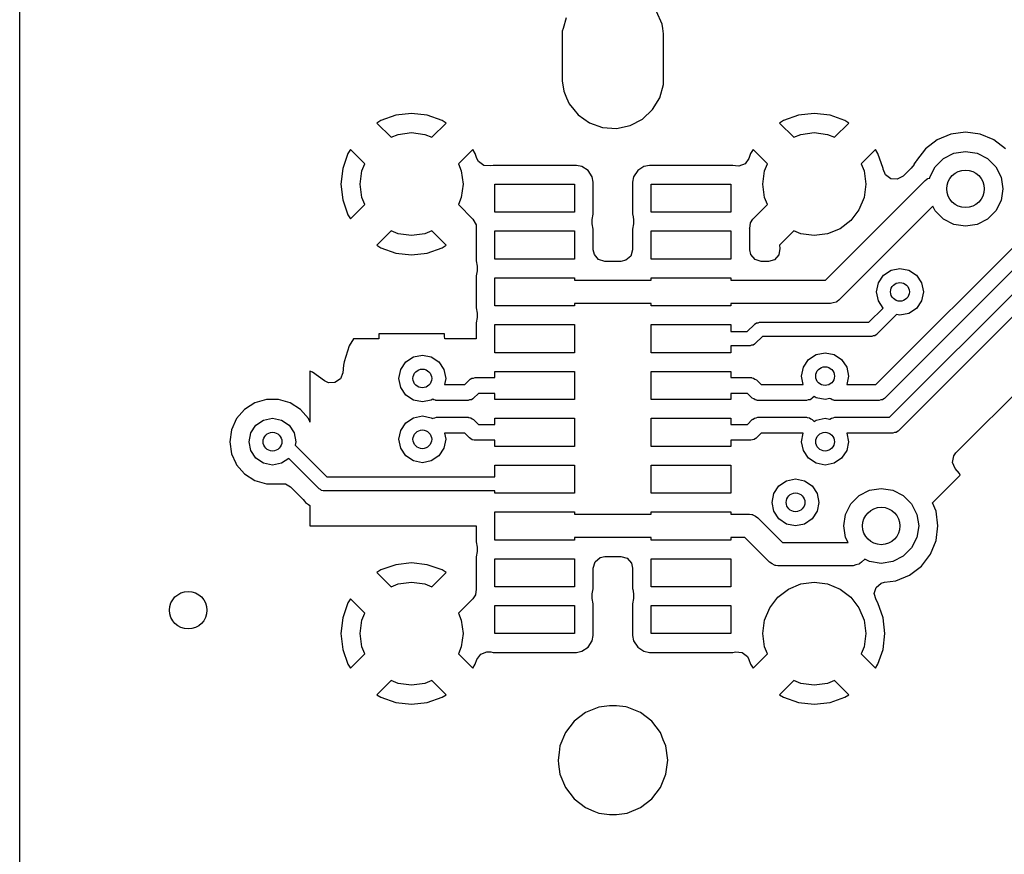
# Model space of a CAD drawing. Extents: x 0.4 to 10.6, y -8.1 to -0.4.
# Tile 5 of 25: x 4.35 to 4.764, y -2.914 to -2.563. Entities that reach past the tile are written whole.
import ezdxf

# ---------------------------------------------------------------- set-up
doc = ezdxf.new("R2010")
doc.units = 0
doc.header["$MEASUREMENT"] = 0
doc.layers.add('BLACK', color=7, linetype='CONTINUOUS')

msp = doc.modelspace()

# ---------------------------------------------------------------- linework, layer by layer
at = {"layer": 'BLACK', "linetype": 'CONTINUOUS'}
for p, q in [((4.35041, -2.58846), (4.35041, -2.50155)), ((4.71033, -2.71614), (4.87667, -2.5498)), ((4.88042, -2.55551), (4.71408, -2.72185)), ((4.5801, -2.56191), (4.57885, -2.56638)), ((4.62049, -2.56468), (4.61816, -2.55931)), ((4.62072, -2.56638), (4.62049, -2.56468)), ((4.71603, -2.72992), (4.88238, -2.56358)), ((4.57885, -2.56638), (4.57852, -2.56755)), ((4.57852, -2.56755), (4.57852, -2.58846)), ((4.62103, -2.56866), (4.62072, -2.56638)), ((4.62108, -2.56902), (4.62103, -2.56866)), ((4.62108, -2.58993), (4.62108, -2.56902)), ((4.88613, -2.56929), (4.71979, -2.73563)), ((4.35041, -2.74016), (4.35041, -2.58846)), ((4.57852, -2.58846), (4.57912, -2.5928)), ((4.6195, -2.59557), (4.62108, -2.58993)), ((4.57912, -2.5928), (4.57912, -2.5928)), ((4.57912, -2.5928), (4.58032, -2.59557)), ((4.58032, -2.59557), (4.58145, -2.59817)), ((4.58145, -2.59817), (4.5834, -2.60056)), ((4.61647, -2.60056), (4.6195, -2.59557)), ((4.50855, -2.60292), (4.50226, -2.60512)), ((4.51516, -2.60218), (4.50855, -2.60292)), ((4.50855, -2.60292), (4.50855, -2.60292)), ((4.52177, -2.60292), (4.51516, -2.60218)), ((4.51516, -2.60218), (4.51516, -2.60218)), ((4.52805, -2.60512), (4.52177, -2.60292)), ((4.52177, -2.60292), (4.52177, -2.60292)), ((4.5834, -2.60056), (4.58514, -2.60271)), ((4.58514, -2.60271), (4.58514, -2.60271)), ((4.58514, -2.60271), (4.58992, -2.60608)), ((4.61219, -2.60456), (4.61647, -2.60056)), ((4.67784, -2.60292), (4.67156, -2.60512)), ((4.68445, -2.60218), (4.67784, -2.60292)), ((4.67784, -2.60292), (4.67784, -2.60292)), ((4.69106, -2.60292), (4.68445, -2.60218)), ((4.68445, -2.60218), (4.68445, -2.60218)), ((4.69734, -2.60512), (4.69106, -2.60292)), ((4.69106, -2.60292), (4.69106, -2.60292)), ((4.50226, -2.60512), (4.50058, -2.60618)), ((4.50058, -2.60618), (4.50058, -2.60618)), ((4.50058, -2.60618), (4.5066, -2.6122)), ((4.52371, -2.6122), (4.52973, -2.60618)), ((4.52973, -2.60618), (4.52805, -2.60512)), ((4.58992, -2.60608), (4.58992, -2.60608)), ((4.58992, -2.60608), (4.59543, -2.60804)), ((4.60127, -2.60844), (4.607, -2.60725)), ((4.607, -2.60725), (4.61219, -2.60456)), ((4.67156, -2.60512), (4.66987, -2.60618)), ((4.66987, -2.60618), (4.66987, -2.60618)), ((4.66987, -2.60618), (4.67589, -2.6122)), ((4.69301, -2.6122), (4.69903, -2.60618)), ((4.69903, -2.60618), (4.69734, -2.60512)), ((4.5066, -2.6122), (4.50955, -2.61097)), ((4.50955, -2.61097), (4.51516, -2.61024)), ((4.51516, -2.61024), (4.52076, -2.61097)), ((4.52076, -2.61097), (4.52371, -2.6122)), ((4.59543, -2.60804), (4.60127, -2.60844)), ((4.67589, -2.6122), (4.67884, -2.61097)), ((4.67884, -2.61097), (4.68445, -2.61024)), ((4.68445, -2.61024), (4.69005, -2.61097)), ((4.69005, -2.61097), (4.69301, -2.6122)), ((4.74186, -2.61083), (4.73611, -2.61321)), ((4.74803, -2.61001), (4.74186, -2.61082)), ((4.74186, -2.61082), (4.74186, -2.61083)), ((4.7542, -2.61082), (4.74803, -2.61001)), ((4.74803, -2.61001), (4.74803, -2.61001)), ((4.7542, -2.61083), (4.7542, -2.61082)), ((4.7596, -2.61306), (4.7542, -2.61083)), ((4.73611, -2.61321), (4.73117, -2.617)), ((4.75995, -2.61321), (4.7596, -2.61306)), ((4.76489, -2.617), (4.75995, -2.61321)), ((4.48839, -2.619), (4.48619, -2.62528)), ((4.48944, -2.61731), (4.48839, -2.619)), ((4.49546, -2.62333), (4.48944, -2.61731)), ((4.48944, -2.61731), (4.48944, -2.61731)), ((4.54087, -2.61731), (4.53485, -2.62333)), ((4.54193, -2.619), (4.54087, -2.61731)), ((4.54265, -2.62106), (4.54193, -2.619)), ((4.65768, -2.619), (4.65696, -2.62106)), ((4.65874, -2.61731), (4.65768, -2.619)), ((4.66476, -2.62333), (4.65874, -2.61731)), ((4.65874, -2.61731), (4.65874, -2.61731)), ((4.71016, -2.61731), (4.70414, -2.62333)), ((4.71122, -2.619), (4.71016, -2.61731)), ((4.71342, -2.62528), (4.71122, -2.619)), ((4.71122, -2.619), (4.71122, -2.619)), ((4.73117, -2.617), (4.72738, -2.62194)), ((4.73878, -2.62112), (4.74317, -2.61888)), ((4.74317, -2.61888), (4.74803, -2.61811)), ((4.74803, -2.61811), (4.7529, -2.61888)), ((4.7529, -2.61888), (4.75729, -2.62112)), ((4.49424, -2.62629), (4.49546, -2.62333)), ((4.53485, -2.62333), (4.53607, -2.62629)), ((4.5433, -2.6223), (4.54265, -2.62106)), ((4.54547, -2.62399), (4.5433, -2.6223)), ((4.54821, -2.62424), (4.54547, -2.62399)), ((4.54942, -2.624), (4.54821, -2.62424)), ((4.5502, -2.624), (4.54942, -2.624)), ((4.54942, -2.624), (4.54942, -2.624)), ((4.5502, -2.62402), (4.5502, -2.624)), ((4.58366, -2.62402), (4.5502, -2.62402)), ((4.58444, -2.624), (4.58366, -2.624)), ((4.58366, -2.624), (4.58366, -2.62402)), ((4.58674, -2.62445), (4.58444, -2.624)), ((4.58444, -2.624), (4.58444, -2.624)), ((4.61517, -2.624), (4.61286, -2.62445)), ((4.61594, -2.624), (4.61517, -2.624)), ((4.61517, -2.624), (4.61517, -2.624)), ((4.61594, -2.62402), (4.61594, -2.624)), ((4.64941, -2.62402), (4.61594, -2.62402)), ((4.65019, -2.624), (4.64941, -2.624)), ((4.64941, -2.624), (4.64941, -2.62402)), ((4.65139, -2.62424), (4.65019, -2.624)), ((4.65279, -2.62431), (4.65139, -2.62424)), ((4.65535, -2.6233), (4.65279, -2.62431)), ((4.65696, -2.62106), (4.65535, -2.6233)), ((4.66353, -2.62629), (4.66476, -2.62333)), ((4.70414, -2.62333), (4.70536, -2.62629)), ((4.72646, -2.62356), (4.72516, -2.62511)), ((4.72723, -2.62229), (4.72636, -2.62348)), ((4.72636, -2.62348), (4.72646, -2.62356)), ((4.72738, -2.62194), (4.72723, -2.62229)), ((4.72738, -2.62194), (4.72738, -2.62194)), ((4.73529, -2.6246), (4.73878, -2.62112)), ((4.75729, -2.62112), (4.76077, -2.6246)), ((4.48619, -2.62528), (4.48544, -2.63189)), ((4.48619, -2.62528), (4.48619, -2.62528)), ((4.4935, -2.63189), (4.49424, -2.62629)), ((4.53607, -2.62629), (4.53681, -2.63189)), ((4.58935, -2.6262), (4.58674, -2.62445)), ((4.58674, -2.62445), (4.58674, -2.62445)), ((4.5911, -2.62881), (4.58935, -2.6262)), ((4.61025, -2.6262), (4.60851, -2.62881)), ((4.61286, -2.62445), (4.61025, -2.6262)), ((4.61286, -2.62445), (4.61286, -2.62445)), ((4.6628, -2.63189), (4.66353, -2.62629)), ((4.70536, -2.62629), (4.7061, -2.63189)), ((4.71346, -2.62562), (4.71342, -2.62528)), ((4.71342, -2.62528), (4.71342, -2.62528)), ((4.7144, -2.628), (4.71346, -2.62562)), ((4.7166, -2.62965), (4.7144, -2.628)), ((4.72502, -2.62527), (4.72176, -2.62852)), ((4.72516, -2.62511), (4.72502, -2.62527)), ((4.73305, -2.62899), (4.73529, -2.6246)), ((4.74402, -2.74484), (4.86327, -2.62558)), ((4.76077, -2.6246), (4.76301, -2.62899)), ((4.48544, -2.63189), (4.48544, -2.63189)), ((4.48544, -2.63189), (4.48619, -2.6385)), ((4.49424, -2.63749), (4.4935, -2.63189)), ((4.53681, -2.63189), (4.53607, -2.63749)), ((4.5502, -2.6437), (4.5502, -2.63189)), ((4.5502, -2.63189), (4.58366, -2.63189)), ((4.58366, -2.63189), (4.58366, -2.6437)), ((4.59156, -2.63111), (4.5911, -2.62881)), ((4.5911, -2.62881), (4.5911, -2.62881)), ((4.59156, -2.64448), (4.59156, -2.63111)), ((4.59156, -2.63111), (4.59156, -2.63111)), ((4.60851, -2.62881), (4.60805, -2.63111)), ((4.60805, -2.63111), (4.60805, -2.63111)), ((4.60805, -2.63111), (4.60805, -2.63111)), ((4.60805, -2.63111), (4.60805, -2.64448)), ((4.60851, -2.62881), (4.60851, -2.62881)), ((4.61594, -2.6437), (4.61594, -2.63189)), ((4.61594, -2.63189), (4.64941, -2.63189)), ((4.64941, -2.63189), (4.64941, -2.6437)), ((4.66353, -2.63749), (4.6628, -2.63189)), ((4.6892, -2.67224), (4.73107, -2.63038)), ((4.7061, -2.63189), (4.70536, -2.63749)), ((4.71935, -2.62984), (4.7166, -2.62965)), ((4.72176, -2.62852), (4.71935, -2.62984)), ((4.73107, -2.63038), (4.73177, -2.62985)), ((4.73177, -2.62985), (4.73189, -2.62972)), ((4.73189, -2.62972), (4.73199, -2.62969)), ((4.73199, -2.62969), (4.73219, -2.62954)), ((4.73219, -2.62954), (4.733, -2.62936)), ((4.733, -2.62936), (4.73305, -2.62899)), ((4.76301, -2.62899), (4.76378, -2.63386)), ((4.76378, -2.63386), (4.76301, -2.63872)), ((4.48619, -2.6385), (4.48619, -2.6385)), ((4.48619, -2.6385), (4.48839, -2.64478)), ((4.48944, -2.64647), (4.49546, -2.64045)), ((4.49546, -2.64045), (4.49424, -2.63749)), ((4.53607, -2.63749), (4.53485, -2.64045)), ((4.53485, -2.64045), (4.54094, -2.64654)), ((4.65867, -2.64654), (4.66476, -2.64045)), ((4.66476, -2.64045), (4.66353, -2.63749)), ((4.70536, -2.63749), (4.7032, -2.64272)), ((4.76301, -2.63872), (4.76077, -2.64311)), ((4.48839, -2.64478), (4.48944, -2.64647)), ((4.58366, -2.6437), (4.5502, -2.6437)), ((4.59112, -2.64669), (4.59156, -2.64448)), ((4.60805, -2.64448), (4.60811, -2.64478)), ((4.60811, -2.64478), (4.60849, -2.64669)), ((4.64941, -2.6437), (4.61594, -2.6437)), ((4.73427, -2.6411), (4.69472, -2.68065)), ((4.7032, -2.64272), (4.69976, -2.6472)), ((4.73529, -2.64311), (4.73427, -2.6411)), ((4.73878, -2.6466), (4.73529, -2.64311)), ((4.76077, -2.64311), (4.75729, -2.6466)), ((4.54094, -2.64654), (4.54226, -2.64895)), ((4.54226, -2.64895), (4.54227, -2.65055)), ((4.59112, -2.64859), (4.59112, -2.64669)), ((4.59156, -2.6508), (4.59112, -2.64859)), ((4.60849, -2.64859), (4.60805, -2.6508)), ((4.60849, -2.64669), (4.60849, -2.64859)), ((4.65737, -2.65055), (4.65758, -2.6482)), ((4.65758, -2.6482), (4.65867, -2.64654)), ((4.69976, -2.6472), (4.69528, -2.65064)), ((4.74317, -2.64884), (4.73878, -2.6466)), ((4.74803, -2.64961), (4.74317, -2.64884)), ((4.7529, -2.64884), (4.74803, -2.64961)), ((4.75729, -2.6466), (4.7529, -2.64884)), ((4.5066, -2.65158), (4.50058, -2.6576)), ((4.50955, -2.65281), (4.5066, -2.65158)), ((4.51516, -2.65354), (4.50955, -2.65281)), ((4.52076, -2.65281), (4.51516, -2.65354)), ((4.52371, -2.65158), (4.52076, -2.65281)), ((4.52973, -2.6576), (4.52371, -2.65158)), ((4.54227, -2.65055), (4.54233, -2.65056)), ((4.54233, -2.65056), (4.5423, -2.6508)), ((4.5423, -2.6508), (4.5423, -2.66416)), ((4.5502, -2.66339), (4.5502, -2.65157)), ((4.5502, -2.65157), (4.58366, -2.65157)), ((4.58366, -2.65157), (4.58366, -2.66339)), ((4.59156, -2.65947), (4.59156, -2.6508)), ((4.60805, -2.6508), (4.60805, -2.65947)), ((4.61594, -2.66339), (4.61594, -2.65157)), ((4.61594, -2.65157), (4.64941, -2.65157)), ((4.64941, -2.65157), (4.64941, -2.66339)), ((4.65728, -2.65056), (4.65737, -2.65055)), ((4.6573, -2.6508), (4.65728, -2.65056)), ((4.6573, -2.65947), (4.6573, -2.6508)), ((4.67589, -2.65158), (4.66987, -2.6576)), ((4.67884, -2.65281), (4.67589, -2.65158)), ((4.68445, -2.65354), (4.67884, -2.65281)), ((4.69005, -2.65281), (4.68445, -2.65354)), ((4.69528, -2.65064), (4.69005, -2.65281)), ((4.50058, -2.6576), (4.50226, -2.65866)), ((4.50226, -2.65866), (4.50226, -2.65866)), ((4.50226, -2.65866), (4.50855, -2.66086)), ((4.50855, -2.66086), (4.50855, -2.66086)), ((4.50855, -2.66086), (4.51516, -2.6616)), ((4.51516, -2.6616), (4.52177, -2.66086)), ((4.52177, -2.66086), (4.52805, -2.65866)), ((4.52177, -2.66086), (4.52177, -2.66086)), ((4.52805, -2.65866), (4.52973, -2.6576)), ((4.52805, -2.65866), (4.52805, -2.65866)), ((4.592, -2.6615), (4.59156, -2.65947)), ((4.5938, -2.66358), (4.592, -2.6615)), ((4.60805, -2.65947), (4.60728, -2.66211)), ((4.65774, -2.6615), (4.6573, -2.65947)), ((4.65955, -2.66358), (4.65774, -2.6615)), ((4.67002, -2.65892), (4.66955, -2.66163)), ((4.66987, -2.6576), (4.67002, -2.65892)), ((4.51516, -2.6616), (4.51516, -2.6616)), ((4.5423, -2.66416), (4.54274, -2.66637)), ((4.58366, -2.66339), (4.5502, -2.66339)), ((4.59644, -2.66435), (4.5938, -2.66358)), ((4.60317, -2.66435), (4.59644, -2.66435)), ((4.6052, -2.66391), (4.60317, -2.66435)), ((4.60728, -2.66211), (4.6052, -2.66391)), ((4.64941, -2.66339), (4.61594, -2.66339)), ((4.66219, -2.66435), (4.65955, -2.66358)), ((4.66517, -2.66435), (4.66219, -2.66435)), ((4.66768, -2.66365), (4.66517, -2.66435)), ((4.66955, -2.66163), (4.66768, -2.66365)), ((4.54274, -2.66828), (4.5423, -2.67048)), ((4.54274, -2.66637), (4.54274, -2.66828)), ((4.71351, -2.67021), (4.71671, -2.66807)), ((4.71671, -2.66807), (4.72047, -2.66732)), ((4.72047, -2.66732), (4.72424, -2.66807)), ((4.72424, -2.66807), (4.72743, -2.67021)), ((4.5423, -2.67048), (4.5423, -2.68385)), ((4.5502, -2.68307), (4.5502, -2.67126)), ((4.5502, -2.67126), (4.58366, -2.67126)), ((4.58366, -2.67126), (4.58366, -2.67224)), ((4.58366, -2.67224), (4.61594, -2.67224)), ((4.61594, -2.67224), (4.61594, -2.67126)), ((4.61594, -2.67126), (4.64941, -2.67126)), ((4.64941, -2.67126), (4.64941, -2.67224)), ((4.64941, -2.67224), (4.6892, -2.67224)), ((4.71063, -2.67717), (4.71138, -2.6734)), ((4.71138, -2.6734), (4.71351, -2.67021)), ((4.72743, -2.67021), (4.72957, -2.6734)), ((4.72957, -2.6734), (4.73031, -2.67717)), ((4.71138, -2.68093), (4.71063, -2.67717)), ((4.73031, -2.67717), (4.72957, -2.68093)), ((4.61594, -2.68209), (4.58366, -2.68209)), ((4.58366, -2.68209), (4.58366, -2.68307)), ((4.61594, -2.68307), (4.61594, -2.68209)), ((4.69124, -2.68209), (4.64941, -2.68209)), ((4.64941, -2.68209), (4.64941, -2.68307)), ((4.69241, -2.68174), (4.69124, -2.68209)), ((4.6936, -2.68148), (4.69241, -2.68174)), ((4.6938, -2.68134), (4.6936, -2.68148)), ((4.6939, -2.68131), (4.6938, -2.68134)), ((4.69402, -2.68117), (4.6939, -2.68131)), ((4.69472, -2.68065), (4.69402, -2.68117)), ((4.71342, -2.68398), (4.71138, -2.68093)), ((4.72957, -2.68093), (4.72743, -2.68413)), ((4.5423, -2.68385), (4.54274, -2.68606)), ((4.54274, -2.68606), (4.54274, -2.68796)), ((4.58366, -2.68307), (4.5502, -2.68307)), ((4.64941, -2.68307), (4.61594, -2.68307)), ((4.70744, -2.68996), (4.71342, -2.68398)), ((4.72424, -2.68626), (4.72047, -2.68701)), ((4.72743, -2.68413), (4.72424, -2.68626)), ((4.54274, -2.68796), (4.5423, -2.69017)), ((4.5423, -2.69017), (4.5423, -2.69685)), ((4.65964, -2.69061), (4.66017, -2.69024)), ((4.66017, -2.69024), (4.66081, -2.69018)), ((4.66081, -2.69018), (4.66142, -2.68996)), ((4.66142, -2.68996), (4.70744, -2.68996)), ((4.71903, -2.68672), (4.71075, -2.695)), ((4.72047, -2.68701), (4.71903, -2.68672)), ((4.5502, -2.70276), (4.5502, -2.69094)), ((4.5502, -2.69094), (4.58366, -2.69094)), ((4.58366, -2.69094), (4.58366, -2.70276)), ((4.61594, -2.70276), (4.61594, -2.69094)), ((4.61594, -2.69094), (4.64941, -2.69094)), ((4.64941, -2.69094), (4.64941, -2.6939)), ((4.64941, -2.6939), (4.65626, -2.6939)), ((4.65626, -2.6939), (4.65933, -2.69083)), ((4.65933, -2.69083), (4.65948, -2.69072)), ((4.65948, -2.69072), (4.65952, -2.69065)), ((4.65952, -2.69065), (4.65964, -2.69061)), ((4.49068, -2.69685), (4.48893, -2.69989)), ((4.50138, -2.69685), (4.49068, -2.69685)), ((4.52894, -2.69488), (4.50138, -2.69488)), ((4.50138, -2.69488), (4.50138, -2.69685)), ((4.52894, -2.69578), (4.52894, -2.69488)), ((4.52917, -2.69685), (4.52894, -2.69578)), ((4.5423, -2.69685), (4.52917, -2.69685)), ((4.66264, -2.69587), (4.65957, -2.69894)), ((4.70866, -2.69587), (4.66264, -2.69587)), ((4.70927, -2.69565), (4.70866, -2.69587)), ((4.70991, -2.69559), (4.70927, -2.69565)), ((4.71044, -2.69522), (4.70991, -2.69559)), ((4.71056, -2.69518), (4.71044, -2.69522)), ((4.7106, -2.69511), (4.71056, -2.69518)), ((4.71075, -2.695), (4.7106, -2.69511)), ((4.48893, -2.69989), (4.48675, -2.70658)), ((4.48893, -2.69989), (4.48893, -2.69989)), ((4.58366, -2.70276), (4.5502, -2.70276)), ((4.64941, -2.70276), (4.61594, -2.70276)), ((4.65748, -2.6998), (4.64941, -2.6998)), ((4.64941, -2.6998), (4.64941, -2.70276)), ((4.65809, -2.69958), (4.65748, -2.6998)), ((4.65873, -2.69953), (4.65809, -2.69958)), ((4.65926, -2.69916), (4.65873, -2.69953)), ((4.65938, -2.69911), (4.65926, -2.69916)), ((4.65942, -2.69904), (4.65938, -2.69911)), ((4.65957, -2.69894), (4.65942, -2.69904)), ((4.68521, -2.70351), (4.68898, -2.70276)), ((4.68898, -2.70276), (4.69274, -2.70351)), ((4.48675, -2.70658), (4.4866, -2.70798)), ((4.48675, -2.70658), (4.48675, -2.70658)), ((4.48675, -2.70658), (4.48675, -2.70658)), ((4.51059, -2.70982), (4.51273, -2.70662)), ((4.51273, -2.70662), (4.51592, -2.70449)), ((4.51592, -2.70449), (4.51969, -2.70374)), ((4.51969, -2.70374), (4.52345, -2.70449)), ((4.52345, -2.70449), (4.52664, -2.70662)), ((4.52664, -2.70662), (4.52878, -2.70982)), ((4.67988, -2.70883), (4.68202, -2.70564)), ((4.68202, -2.70564), (4.68521, -2.70351)), ((4.69274, -2.70351), (4.69594, -2.70564)), ((4.69594, -2.70564), (4.69807, -2.70883)), ((4.47353, -2.711), (4.47244, -2.71052)), ((4.47244, -2.71052), (4.47244, -2.73195)), ((4.47854, -2.71464), (4.47353, -2.711)), ((4.47353, -2.711), (4.47353, -2.711)), ((4.47353, -2.711), (4.47353, -2.711)), ((4.48627, -2.7112), (4.48522, -2.71375)), ((4.4866, -2.70798), (4.48627, -2.7112)), ((4.50984, -2.71358), (4.51059, -2.70982)), ((4.52878, -2.70982), (4.52953, -2.71358)), ((4.5502, -2.71319), (4.5502, -2.71063)), ((4.5502, -2.71063), (4.58366, -2.71063)), ((4.58366, -2.71063), (4.58366, -2.72244)), ((4.61594, -2.72244), (4.61594, -2.71063)), ((4.61594, -2.71063), (4.64941, -2.71063)), ((4.64941, -2.71063), (4.64941, -2.71319)), ((4.67913, -2.7126), (4.67988, -2.70883)), ((4.69807, -2.70883), (4.69882, -2.7126)), ((4.48022, -2.71543), (4.47854, -2.71464)), ((4.48296, -2.71532), (4.48022, -2.71543)), ((4.48522, -2.71375), (4.48296, -2.71532)), ((4.51059, -2.71735), (4.50984, -2.71358)), ((4.52953, -2.71358), (4.52902, -2.71614)), ((4.53749, -2.71614), (4.53946, -2.71417)), ((4.53946, -2.71417), (4.53963, -2.71405)), ((4.53963, -2.71405), (4.53968, -2.71397)), ((4.53968, -2.71397), (4.53982, -2.71392)), ((4.53982, -2.71392), (4.54042, -2.7135)), ((4.54042, -2.7135), (4.54114, -2.71344)), ((4.54114, -2.71344), (4.54183, -2.71319)), ((4.54183, -2.71319), (4.5502, -2.71319)), ((4.64941, -2.71319), (4.65778, -2.71319)), ((4.65778, -2.71319), (4.65798, -2.71322)), ((4.65798, -2.71322), (4.65807, -2.7132)), ((4.65807, -2.7132), (4.6582, -2.71326)), ((4.6582, -2.71326), (4.65892, -2.71339)), ((4.65892, -2.71339), (4.65948, -2.71386)), ((4.65948, -2.71386), (4.66014, -2.71417)), ((4.66014, -2.71417), (4.66211, -2.71614)), ((4.67984, -2.71614), (4.67913, -2.7126)), ((4.69882, -2.7126), (4.69811, -2.71614)), ((4.51273, -2.72054), (4.51059, -2.71735)), ((4.52902, -2.71614), (4.53749, -2.71614)), ((4.66211, -2.71614), (4.67984, -2.71614)), ((4.69811, -2.71614), (4.71033, -2.71614)), ((4.45414, -2.72242), (4.44925, -2.72386)), ((4.45924, -2.72242), (4.45414, -2.72242)), ((4.45414, -2.72242), (4.45414, -2.72242)), ((4.46414, -2.72386), (4.45924, -2.72242)), ((4.45924, -2.72242), (4.45924, -2.72242)), ((4.51592, -2.72268), (4.51273, -2.72054)), ((4.51969, -2.72343), (4.51592, -2.72268)), ((4.52345, -2.72268), (4.51969, -2.72343)), ((4.52403, -2.72229), (4.52345, -2.72268)), ((4.52445, -2.72263), (4.52403, -2.72229)), ((4.52517, -2.72276), (4.52445, -2.72263)), ((4.5253, -2.72282), (4.52517, -2.72276)), ((4.52539, -2.7228), (4.5253, -2.72282)), ((4.52559, -2.72283), (4.52539, -2.7228)), ((4.53888, -2.72283), (4.52559, -2.72283)), ((4.53956, -2.72258), (4.53888, -2.72283)), ((4.54029, -2.72252), (4.53956, -2.72258)), ((4.54089, -2.7221), (4.54029, -2.72252)), ((4.54103, -2.72205), (4.54089, -2.7221)), ((4.54107, -2.72197), (4.54103, -2.72205)), ((4.54124, -2.72185), (4.54107, -2.72197)), ((4.54322, -2.71988), (4.54124, -2.72185)), ((4.5502, -2.71988), (4.54322, -2.71988)), ((4.5502, -2.72244), (4.5502, -2.71988)), ((4.58366, -2.72244), (4.5502, -2.72244)), ((4.64941, -2.72244), (4.61594, -2.72244)), ((4.65639, -2.71988), (4.64941, -2.71988)), ((4.64941, -2.71988), (4.64941, -2.72244)), ((4.65836, -2.72185), (4.65639, -2.71988)), ((4.65902, -2.72216), (4.65836, -2.72185)), ((4.65958, -2.72263), (4.65902, -2.72216)), ((4.6603, -2.72276), (4.65958, -2.72263)), ((4.66044, -2.72282), (4.6603, -2.72276)), ((4.66052, -2.7228), (4.66044, -2.72282)), ((4.66073, -2.72283), (4.66052, -2.7228)), ((4.68124, -2.72283), (4.66073, -2.72283)), ((4.68192, -2.72258), (4.68124, -2.72283)), ((4.68265, -2.72252), (4.68192, -2.72258)), ((4.68325, -2.7221), (4.68265, -2.72252)), ((4.68339, -2.72205), (4.68325, -2.7221)), ((4.68343, -2.72197), (4.68339, -2.72205)), ((4.6836, -2.72185), (4.68343, -2.72197)), ((4.68434, -2.72111), (4.6836, -2.72185)), ((4.68521, -2.72169), (4.68434, -2.72111)), ((4.68898, -2.72244), (4.68521, -2.72169)), ((4.69105, -2.72203), (4.68898, -2.72244)), ((4.69134, -2.72216), (4.69105, -2.72203)), ((4.6919, -2.72263), (4.69134, -2.72216)), ((4.69262, -2.72276), (4.6919, -2.72263)), ((4.69276, -2.72282), (4.69262, -2.72276)), ((4.69284, -2.7228), (4.69276, -2.72282)), ((4.69305, -2.72283), (4.69284, -2.7228)), ((4.71171, -2.72283), (4.69305, -2.72283)), ((4.7124, -2.72258), (4.71171, -2.72283)), ((4.71313, -2.72252), (4.7124, -2.72258)), ((4.71373, -2.7221), (4.71313, -2.72252)), ((4.71386, -2.72205), (4.71373, -2.7221)), ((4.71391, -2.72197), (4.71386, -2.72205)), ((4.71408, -2.72185), (4.71391, -2.72197)), ((4.44496, -2.72662), (4.44162, -2.73047)), ((4.44723, -2.72515), (4.44496, -2.72662)), ((4.44925, -2.72386), (4.44723, -2.72515)), ((4.44925, -2.72386), (4.44925, -2.72386)), ((4.44925, -2.72386), (4.44925, -2.72386)), ((4.46843, -2.72662), (4.46414, -2.72386)), ((4.46414, -2.72386), (4.46414, -2.72386)), ((4.46414, -2.72386), (4.46414, -2.72386)), ((4.47177, -2.73047), (4.46843, -2.72662)), ((4.44162, -2.73047), (4.4395, -2.73511)), ((4.44162, -2.73047), (4.44162, -2.73047)), ((4.44973, -2.7332), (4.45293, -2.73106)), ((4.45293, -2.73106), (4.45669, -2.73031)), ((4.45669, -2.73031), (4.46046, -2.73106)), ((4.46046, -2.73106), (4.46365, -2.7332)), ((4.47234, -2.73173), (4.47177, -2.73047)), ((4.47177, -2.73047), (4.47177, -2.73047)), ((4.47177, -2.73047), (4.47177, -2.73047)), ((4.47244, -2.73195), (4.47234, -2.73173)), ((4.51273, -2.73221), (4.51592, -2.73008)), ((4.51592, -2.73008), (4.51969, -2.72933)), ((4.51969, -2.72933), (4.52345, -2.73008)), ((4.52345, -2.73008), (4.52394, -2.7304)), ((4.52394, -2.7304), (4.52418, -2.73023)), ((4.52418, -2.73023), (4.5249, -2.73017)), ((4.5249, -2.73017), (4.52559, -2.72992)), ((4.52559, -2.72992), (4.53888, -2.72992)), ((4.53888, -2.72992), (4.53908, -2.72996)), ((4.53908, -2.72996), (4.53917, -2.72993)), ((4.53917, -2.72993), (4.5393, -2.73)), ((4.5393, -2.73), (4.54002, -2.73012)), ((4.54002, -2.73012), (4.54058, -2.73059)), ((4.54058, -2.73059), (4.54124, -2.7309)), ((4.54124, -2.7309), (4.54322, -2.73287)), ((4.5502, -2.73287), (4.5502, -2.73031)), ((4.5502, -2.73031), (4.58366, -2.73031)), ((4.58366, -2.73031), (4.58366, -2.74213)), ((4.61594, -2.74213), (4.61594, -2.73031)), ((4.61594, -2.73031), (4.64941, -2.73031)), ((4.64941, -2.73031), (4.64941, -2.73287)), ((4.65639, -2.73287), (4.65836, -2.7309)), ((4.65836, -2.7309), (4.65853, -2.73078)), ((4.65853, -2.73078), (4.65858, -2.7307)), ((4.65858, -2.7307), (4.65872, -2.73065)), ((4.65872, -2.73065), (4.65931, -2.73023)), ((4.65931, -2.73023), (4.66004, -2.73017)), ((4.66004, -2.73017), (4.66073, -2.72992)), ((4.66073, -2.72992), (4.68124, -2.72992)), ((4.68124, -2.72992), (4.68144, -2.72996)), ((4.68144, -2.72996), (4.68153, -2.72993)), ((4.68153, -2.72993), (4.68166, -2.73)), ((4.68166, -2.73), (4.68238, -2.73012)), ((4.68238, -2.73012), (4.68294, -2.73059)), ((4.68294, -2.73059), (4.6836, -2.7309)), ((4.6836, -2.7309), (4.68434, -2.73164)), ((4.68434, -2.73164), (4.68521, -2.73106)), ((4.68521, -2.73106), (4.68898, -2.73031)), ((4.68898, -2.73031), (4.69091, -2.7307)), ((4.69091, -2.7307), (4.69104, -2.73065)), ((4.69104, -2.73065), (4.69163, -2.73023)), ((4.69163, -2.73023), (4.69236, -2.73017)), ((4.69236, -2.73017), (4.69305, -2.72992)), ((4.69305, -2.72992), (4.71603, -2.72992)), ((4.4395, -2.73511), (4.43877, -2.74016)), ((4.4476, -2.73639), (4.44973, -2.7332)), ((4.46365, -2.7332), (4.46579, -2.73639)), ((4.50984, -2.73917), (4.51059, -2.73541)), ((4.51059, -2.73541), (4.51273, -2.73221)), ((4.54322, -2.73287), (4.5502, -2.73287)), ((4.64941, -2.73287), (4.65639, -2.73287)), ((4.71943, -2.73588), (4.71884, -2.7363)), ((4.71957, -2.73583), (4.71943, -2.73588)), ((4.71962, -2.73575), (4.71957, -2.73583)), ((4.71979, -2.73563), (4.71962, -2.73575)), ((4.35041, -2.87402), (4.35041, -2.74016)), ((4.43877, -2.74016), (4.4395, -2.74521)), ((4.44685, -2.74016), (4.4476, -2.73639)), ((4.4476, -2.74392), (4.44685, -2.74016)), ((4.46579, -2.73639), (4.46654, -2.74016)), ((4.46654, -2.74016), (4.46625, -2.7416)), ((4.51059, -2.74294), (4.50984, -2.73917)), ((4.52953, -2.73917), (4.52878, -2.74294)), ((4.53749, -2.73661), (4.52902, -2.73661)), ((4.52902, -2.73661), (4.52953, -2.73917)), ((4.53946, -2.73859), (4.53749, -2.73661)), ((4.54013, -2.7389), (4.53946, -2.73859)), ((4.54069, -2.73937), (4.54013, -2.7389)), ((4.54141, -2.73949), (4.54069, -2.73937)), ((4.54154, -2.73955), (4.54141, -2.73949)), ((4.54163, -2.73953), (4.54154, -2.73955)), ((4.54183, -2.73957), (4.54163, -2.73953)), ((4.5502, -2.73957), (4.54183, -2.73957)), ((4.5502, -2.74213), (4.5502, -2.73957)), ((4.65778, -2.73957), (4.64941, -2.73957)), ((4.64941, -2.73957), (4.64941, -2.74213)), ((4.65846, -2.73932), (4.65778, -2.73957)), ((4.65919, -2.73925), (4.65846, -2.73932)), ((4.65979, -2.73883), (4.65919, -2.73925)), ((4.65993, -2.73878), (4.65979, -2.73883)), ((4.65997, -2.73871), (4.65993, -2.73878)), ((4.66014, -2.73859), (4.65997, -2.73871)), ((4.66211, -2.73661), (4.66014, -2.73859)), ((4.67984, -2.73661), (4.66211, -2.73661)), ((4.67913, -2.74016), (4.67984, -2.73661)), ((4.67988, -2.74392), (4.67913, -2.74016)), ((4.69882, -2.74016), (4.69807, -2.74392)), ((4.71742, -2.73661), (4.69811, -2.73661)), ((4.69811, -2.73661), (4.69882, -2.74016)), ((4.71811, -2.73636), (4.71742, -2.73661)), ((4.71884, -2.7363), (4.71811, -2.73636)), ((4.44973, -2.74712), (4.4476, -2.74392)), ((4.46625, -2.7416), (4.47957, -2.75492)), ((4.51273, -2.74613), (4.51059, -2.74294)), ((4.52878, -2.74294), (4.52664, -2.74613)), ((4.58366, -2.74213), (4.5502, -2.74213)), ((4.64941, -2.74213), (4.61594, -2.74213)), ((4.68202, -2.74712), (4.67988, -2.74392)), ((4.69807, -2.74392), (4.69594, -2.74712)), ((4.4395, -2.74521), (4.44133, -2.74922)), ((4.45293, -2.74925), (4.44973, -2.74712)), ((4.46351, -2.74721), (4.46046, -2.74925)), ((4.47626, -2.75996), (4.46351, -2.74721)), ((4.51592, -2.74827), (4.51273, -2.74613)), ((4.51969, -2.74902), (4.51592, -2.74827)), ((4.52345, -2.74827), (4.51969, -2.74902)), ((4.52664, -2.74613), (4.52345, -2.74827)), ((4.68521, -2.74925), (4.68202, -2.74712)), ((4.69594, -2.74712), (4.69274, -2.74925)), ((4.74262, -2.74886), (4.74308, -2.74615)), ((4.74308, -2.74615), (4.74402, -2.74484)), ((4.44133, -2.74922), (4.44162, -2.74985)), ((4.44162, -2.74985), (4.44496, -2.7537)), ((4.45669, -2.75), (4.45293, -2.74925)), ((4.46046, -2.74925), (4.45669, -2.75)), ((4.5502, -2.75492), (4.5502, -2.75)), ((4.5502, -2.75), (4.58366, -2.75)), ((4.58366, -2.75), (4.58366, -2.76181)), ((4.61594, -2.76181), (4.61594, -2.75)), ((4.61594, -2.75), (4.64941, -2.75)), ((4.64941, -2.75), (4.64941, -2.76181)), ((4.68898, -2.75), (4.68521, -2.74925)), ((4.69274, -2.74925), (4.68898, -2.75)), ((4.74369, -2.75139), (4.74262, -2.74886)), ((4.74551, -2.7536), (4.74369, -2.75139)), ((4.44496, -2.7537), (4.44925, -2.75646)), ((4.44925, -2.75646), (4.45414, -2.75789)), ((4.47957, -2.75492), (4.5502, -2.75492)), ((4.66961, -2.75872), (4.6728, -2.75658)), ((4.6728, -2.75658), (4.67657, -2.75583)), ((4.67657, -2.75583), (4.68034, -2.75658)), ((4.68034, -2.75658), (4.68353, -2.75872)), ((4.73415, -2.76585), (4.74582, -2.75418)), ((4.74582, -2.75418), (4.74551, -2.7536)), ((4.74551, -2.7536), (4.74551, -2.7536)), ((4.74551, -2.7536), (4.74551, -2.7536)), ((4.45414, -2.75789), (4.45414, -2.75789)), ((4.45414, -2.75789), (4.45414, -2.75789)), ((4.45414, -2.75789), (4.45924, -2.75789)), ((4.45924, -2.75789), (4.45939, -2.75785)), ((4.45924, -2.75789), (4.45924, -2.75789)), ((4.45939, -2.75785), (4.45954, -2.75785)), ((4.45954, -2.75785), (4.45959, -2.75784)), ((4.45959, -2.75784), (4.45959, -2.75785)), ((4.45959, -2.75785), (4.46214, -2.75785)), ((4.46214, -2.75785), (4.46422, -2.75908)), ((4.46422, -2.75908), (4.46958, -2.76445)), ((4.47684, -2.76023), (4.47626, -2.75996)), ((4.47734, -2.76065), (4.47684, -2.76023)), ((4.47797, -2.76076), (4.47734, -2.76065)), ((4.47809, -2.76082), (4.47797, -2.76076)), ((4.47817, -2.76079), (4.47809, -2.76082)), ((4.47835, -2.76083), (4.47817, -2.76079)), ((4.5502, -2.76083), (4.47835, -2.76083)), ((4.5502, -2.76181), (4.5502, -2.76083)), ((4.66748, -2.76191), (4.66961, -2.75872)), ((4.68353, -2.75872), (4.68566, -2.76191)), ((4.70334, -2.76285), (4.70773, -2.76061)), ((4.70773, -2.76061), (4.7126, -2.75984)), ((4.7126, -2.75984), (4.71746, -2.76061)), ((4.71746, -2.76061), (4.72185, -2.76285)), ((4.46958, -2.76445), (4.47019, -2.76519)), ((4.58366, -2.76181), (4.5502, -2.76181)), ((4.64941, -2.76181), (4.61594, -2.76181)), ((4.66673, -2.76567), (4.66748, -2.76191)), ((4.68566, -2.76191), (4.68641, -2.76567)), ((4.69986, -2.76633), (4.70334, -2.76285)), ((4.72185, -2.76285), (4.72534, -2.76633)), ((4.47019, -2.76519), (4.47053, -2.76569)), ((4.47053, -2.76569), (4.47053, -2.76569)), ((4.47053, -2.76569), (4.47053, -2.76569)), ((4.47053, -2.76569), (4.47135, -2.76624)), ((4.47135, -2.76624), (4.47135, -2.76624)), ((4.47135, -2.76624), (4.47189, -2.76661)), ((4.47189, -2.76661), (4.47244, -2.76697)), ((4.47244, -2.76697), (4.47244, -2.77559)), ((4.66748, -2.76944), (4.66673, -2.76567)), ((4.68641, -2.76567), (4.68566, -2.76944)), ((4.69762, -2.77072), (4.69986, -2.76633)), ((4.72534, -2.76633), (4.72758, -2.77072)), ((4.73563, -2.76942), (4.73415, -2.76585)), ((4.5502, -2.7815), (4.5502, -2.76969)), ((4.5502, -2.76969), (4.58366, -2.76969)), ((4.58366, -2.76969), (4.58366, -2.77067)), ((4.58366, -2.77067), (4.61594, -2.77067)), ((4.61594, -2.77067), (4.61594, -2.76969)), ((4.61594, -2.76969), (4.64941, -2.76969)), ((4.64941, -2.76969), (4.64941, -2.77067)), ((4.64941, -2.77067), (4.65728, -2.77067)), ((4.65728, -2.77067), (4.65815, -2.77079)), ((4.65815, -2.77079), (4.65833, -2.77078)), ((4.65833, -2.77078), (4.65842, -2.77083)), ((4.65842, -2.77083), (4.65867, -2.77087)), ((4.65867, -2.77087), (4.65969, -2.77153)), ((4.65969, -2.77153), (4.66076, -2.77211)), ((4.66076, -2.77211), (4.67113, -2.78248)), ((4.66961, -2.77263), (4.66748, -2.76944)), ((4.6728, -2.77477), (4.66961, -2.77263)), ((4.68353, -2.77263), (4.68034, -2.77477)), ((4.68566, -2.76944), (4.68353, -2.77263)), ((4.69685, -2.77559), (4.69762, -2.77072)), ((4.72758, -2.77072), (4.72835, -2.77559)), ((4.73644, -2.77559), (4.73563, -2.76942)), ((4.47244, -2.77559), (4.5423, -2.77559)), ((4.5423, -2.77559), (4.5423, -2.78227)), ((4.67657, -2.77552), (4.6728, -2.77477)), ((4.68034, -2.77477), (4.67657, -2.77552)), ((4.69762, -2.78046), (4.69685, -2.77559)), ((4.72835, -2.77559), (4.72758, -2.78046)), ((4.73563, -2.78176), (4.73644, -2.77559)), ((4.58366, -2.7815), (4.5502, -2.7815)), ((4.61594, -2.78051), (4.58366, -2.78051)), ((4.58366, -2.78051), (4.58366, -2.7815)), ((4.61594, -2.7815), (4.61594, -2.78051)), ((4.64941, -2.7815), (4.61594, -2.7815)), ((4.65525, -2.78051), (4.64941, -2.78051)), ((4.64941, -2.78051), (4.64941, -2.7815)), ((4.66561, -2.79088), (4.65525, -2.78051)), ((4.69865, -2.78248), (4.69762, -2.78046)), ((4.72758, -2.78046), (4.72534, -2.78485)), ((4.5423, -2.78227), (4.54274, -2.78448)), ((4.54274, -2.78448), (4.54274, -2.78639)), ((4.67113, -2.78248), (4.69865, -2.78248)), ((4.72534, -2.78485), (4.72185, -2.78833)), ((4.73325, -2.78751), (4.73563, -2.78176)), ((4.54274, -2.78639), (4.5423, -2.78859)), ((4.5423, -2.78859), (4.5423, -2.80196)), ((4.5502, -2.80118), (4.5502, -2.78937)), ((4.5502, -2.78937), (4.58366, -2.78937)), ((4.58366, -2.78937), (4.58366, -2.80118)), ((4.59233, -2.79065), (4.59441, -2.78885)), ((4.59441, -2.78885), (4.59644, -2.78841)), ((4.59644, -2.78841), (4.60317, -2.78841)), ((4.60317, -2.78841), (4.60581, -2.78918)), ((4.60581, -2.78918), (4.60761, -2.79126)), ((4.61594, -2.80118), (4.61594, -2.78937)), ((4.61594, -2.78937), (4.64941, -2.78937)), ((4.64941, -2.78937), (4.64941, -2.80118)), ((4.70564, -2.7895), (4.70427, -2.79088)), ((4.70773, -2.79057), (4.70564, -2.7895)), ((4.72185, -2.78833), (4.71746, -2.79057)), ((4.72946, -2.79245), (4.73325, -2.78751)), ((4.50855, -2.7919), (4.50226, -2.79409)), ((4.51516, -2.79115), (4.50855, -2.7919)), ((4.50855, -2.7919), (4.50855, -2.7919)), ((4.52177, -2.7919), (4.51516, -2.79115)), ((4.51516, -2.79115), (4.51516, -2.79115)), ((4.52805, -2.79409), (4.52177, -2.7919)), ((4.52177, -2.7919), (4.52177, -2.7919)), ((4.59156, -2.79329), (4.59233, -2.79065)), ((4.59156, -2.80196), (4.59156, -2.79329)), ((4.60761, -2.79126), (4.60805, -2.79329)), ((4.60805, -2.79329), (4.60805, -2.80196)), ((4.66668, -2.79146), (4.66561, -2.79088)), ((4.66771, -2.79212), (4.66668, -2.79146)), ((4.66795, -2.79216), (4.66771, -2.79212)), ((4.66805, -2.79221), (4.66795, -2.79216)), ((4.66822, -2.7922), (4.66805, -2.79221)), ((4.66909, -2.79232), (4.66822, -2.7922)), ((4.70079, -2.79232), (4.66909, -2.79232)), ((4.70196, -2.79198), (4.70079, -2.79232)), ((4.70315, -2.79172), (4.70196, -2.79198)), ((4.70334, -2.79157), (4.70315, -2.79172)), ((4.70345, -2.79154), (4.70334, -2.79157)), ((4.70356, -2.79141), (4.70345, -2.79154)), ((4.70427, -2.79088), (4.70356, -2.79141)), ((4.7126, -2.79134), (4.70773, -2.79057)), ((4.71746, -2.79057), (4.7126, -2.79134)), ((4.72452, -2.79624), (4.72946, -2.79245)), ((4.50226, -2.79409), (4.50058, -2.79515)), ((4.50058, -2.79515), (4.50058, -2.79515)), ((4.50058, -2.79515), (4.5066, -2.80117)), ((4.52371, -2.80117), (4.52973, -2.79515)), ((4.52973, -2.79515), (4.52805, -2.79409)), ((4.71877, -2.79862), (4.72452, -2.79624)), ((4.5066, -2.80117), (4.50955, -2.79995)), ((4.50955, -2.79995), (4.51516, -2.79921)), ((4.51516, -2.79921), (4.52076, -2.79995)), ((4.52076, -2.79995), (4.52371, -2.80117)), ((4.54224, -2.80221), (4.54203, -2.80456)), ((4.54233, -2.8022), (4.54224, -2.80221)), ((4.5423, -2.80196), (4.54233, -2.8022)), ((4.58366, -2.80118), (4.5502, -2.80118)), ((4.59112, -2.80417), (4.59156, -2.80196)), ((4.60805, -2.80196), (4.6081, -2.80221)), ((4.6081, -2.80221), (4.60849, -2.80417)), ((4.64941, -2.80118), (4.61594, -2.80118)), ((4.66914, -2.80555), (4.67362, -2.80211)), ((4.67362, -2.80211), (4.67884, -2.79995)), ((4.67884, -2.79995), (4.68445, -2.79921)), ((4.68445, -2.79921), (4.69005, -2.79995)), ((4.69005, -2.79995), (4.69528, -2.80211)), ((4.69528, -2.80211), (4.69976, -2.80555)), ((4.70967, -2.80405), (4.71047, -2.80142)), ((4.71047, -2.80142), (4.71257, -2.79964)), ((4.71257, -2.79964), (4.71392, -2.79926)), ((4.71392, -2.79926), (4.71877, -2.79862)), ((4.48944, -2.80629), (4.48839, -2.80797)), ((4.49546, -2.81231), (4.48944, -2.80629)), ((4.48944, -2.80629), (4.48944, -2.80629)), ((4.54094, -2.80622), (4.53485, -2.81231)), ((4.54203, -2.80456), (4.54094, -2.80622)), ((4.59112, -2.80607), (4.59112, -2.80417)), ((4.59156, -2.80828), (4.59112, -2.80607)), ((4.60849, -2.80607), (4.60805, -2.80828)), ((4.60849, -2.80417), (4.60849, -2.80607)), ((4.6657, -2.81004), (4.66914, -2.80555)), ((4.69976, -2.80555), (4.7032, -2.81004)), ((4.71042, -2.8067), (4.70967, -2.80405)), ((4.48839, -2.80797), (4.48619, -2.81425)), ((4.5502, -2.82087), (4.5502, -2.80906)), ((4.5502, -2.80906), (4.58366, -2.80906)), ((4.58366, -2.80906), (4.58366, -2.82087)), ((4.59156, -2.82164), (4.59156, -2.80828)), ((4.60805, -2.80828), (4.60805, -2.82164)), ((4.61594, -2.82087), (4.61594, -2.80906)), ((4.61594, -2.80906), (4.64941, -2.80906)), ((4.64941, -2.80906), (4.64941, -2.82087)), ((4.66353, -2.81526), (4.6657, -2.81004)), ((4.7032, -2.81004), (4.70536, -2.81526)), ((4.71122, -2.80797), (4.71042, -2.8067)), ((4.71342, -2.81425), (4.71122, -2.80797)), ((4.48619, -2.81425), (4.48544, -2.82087)), ((4.48619, -2.81425), (4.48619, -2.81425)), ((4.49424, -2.81526), (4.49546, -2.81231)), ((4.53485, -2.81231), (4.53607, -2.81526)), ((4.71416, -2.82087), (4.71342, -2.81425)), ((4.71342, -2.81425), (4.71342, -2.81425)), ((4.4935, -2.82087), (4.49424, -2.81526)), ((4.53607, -2.81526), (4.53681, -2.82087)), ((4.6628, -2.82087), (4.66353, -2.81526)), ((4.70536, -2.81526), (4.7061, -2.82087)), ((4.48544, -2.82087), (4.48544, -2.82087)), ((4.48544, -2.82087), (4.48619, -2.82748)), ((4.49424, -2.82647), (4.4935, -2.82087)), ((4.53681, -2.82087), (4.53607, -2.82647)), ((4.58366, -2.82087), (4.5502, -2.82087)), ((4.5911, -2.82395), (4.59156, -2.82164)), ((4.59156, -2.82164), (4.59156, -2.82164)), ((4.60805, -2.82164), (4.60851, -2.82395)), ((4.64941, -2.82087), (4.61594, -2.82087)), ((4.66353, -2.82647), (4.6628, -2.82087)), ((4.7061, -2.82087), (4.70536, -2.82647)), ((4.71342, -2.82748), (4.71416, -2.82087)), ((4.71416, -2.82087), (4.71416, -2.82087)), ((4.49546, -2.82942), (4.49424, -2.82647)), ((4.53607, -2.82647), (4.53485, -2.82942)), ((4.58674, -2.8283), (4.58935, -2.82656)), ((4.58935, -2.82656), (4.5911, -2.82395)), ((4.5911, -2.82395), (4.5911, -2.82395)), ((4.5911, -2.82395), (4.5911, -2.82395)), ((4.60851, -2.82395), (4.60851, -2.82395)), ((4.60851, -2.82395), (4.61025, -2.82656)), ((4.61025, -2.82656), (4.61286, -2.8283)), ((4.66476, -2.82942), (4.66353, -2.82647)), ((4.70536, -2.82647), (4.70414, -2.82942)), ((4.48619, -2.82748), (4.48619, -2.82748)), ((4.48619, -2.82748), (4.48839, -2.83376)), ((4.48944, -2.83544), (4.49546, -2.82942)), ((4.53485, -2.82942), (4.54087, -2.83544)), ((4.54265, -2.8317), (4.54425, -2.82946)), ((4.54425, -2.82946), (4.54681, -2.82845)), ((4.54681, -2.82845), (4.54821, -2.82852)), ((4.54821, -2.82852), (4.54843, -2.82856)), ((4.54843, -2.82856), (4.54942, -2.82876)), ((4.54942, -2.82876), (4.54942, -2.82876)), ((4.54942, -2.82876), (4.5502, -2.82876)), ((4.5502, -2.82876), (4.5502, -2.82874)), ((4.5502, -2.82874), (4.58366, -2.82874)), ((4.58366, -2.82874), (4.58366, -2.82876)), ((4.58366, -2.82876), (4.58444, -2.82876)), ((4.58444, -2.82876), (4.58502, -2.82864)), ((4.58444, -2.82876), (4.58444, -2.82876)), ((4.58502, -2.82864), (4.58674, -2.8283)), ((4.58674, -2.8283), (4.58674, -2.8283)), ((4.58674, -2.8283), (4.58674, -2.8283)), ((4.61286, -2.8283), (4.61286, -2.8283)), ((4.61286, -2.8283), (4.61517, -2.82876)), ((4.61517, -2.82876), (4.61517, -2.82876)), ((4.61517, -2.82876), (4.61517, -2.82876)), ((4.61517, -2.82876), (4.61594, -2.82876)), ((4.61594, -2.82876), (4.61594, -2.82874)), ((4.61594, -2.82874), (4.64941, -2.82874)), ((4.64941, -2.82874), (4.64941, -2.82876)), ((4.64941, -2.82876), (4.65019, -2.82876)), ((4.65019, -2.82876), (4.65139, -2.82852)), ((4.65139, -2.82852), (4.65413, -2.82876)), ((4.65413, -2.82876), (4.65631, -2.83045)), ((4.65631, -2.83045), (4.65695, -2.8317)), ((4.65874, -2.83544), (4.66476, -2.82942)), ((4.70414, -2.82942), (4.71016, -2.83544)), ((4.71122, -2.83376), (4.71342, -2.82748)), ((4.71342, -2.82748), (4.71342, -2.82748)), ((4.48839, -2.83376), (4.48944, -2.83544)), ((4.54087, -2.83544), (4.54193, -2.83376)), ((4.54193, -2.83376), (4.54265, -2.8317)), ((4.54193, -2.83376), (4.54193, -2.83376)), ((4.65695, -2.8317), (4.65768, -2.83376)), ((4.65768, -2.83376), (4.65768, -2.83376)), ((4.65768, -2.83376), (4.65874, -2.83544)), ((4.71016, -2.83544), (4.71122, -2.83376)), ((4.71122, -2.83376), (4.71122, -2.83376)), ((4.5066, -2.84056), (4.50058, -2.84658)), ((4.50955, -2.84178), (4.5066, -2.84056)), ((4.51516, -2.84252), (4.50955, -2.84178)), ((4.52076, -2.84178), (4.51516, -2.84252)), ((4.52371, -2.84056), (4.52076, -2.84178)), ((4.52973, -2.84658), (4.52371, -2.84056)), ((4.67589, -2.84056), (4.66987, -2.84658)), ((4.67884, -2.84178), (4.67589, -2.84056)), ((4.68445, -2.84252), (4.67884, -2.84178)), ((4.69005, -2.84178), (4.68445, -2.84252)), ((4.69301, -2.84056), (4.69005, -2.84178)), ((4.69903, -2.84658), (4.69301, -2.84056)), ((4.50058, -2.84658), (4.50226, -2.84764)), ((4.50226, -2.84764), (4.50226, -2.84764)), ((4.50226, -2.84764), (4.50855, -2.84984)), ((4.52177, -2.84984), (4.52805, -2.84764)), ((4.52805, -2.84764), (4.52973, -2.84658)), ((4.52805, -2.84764), (4.52805, -2.84764)), ((4.66987, -2.84658), (4.67156, -2.84764)), ((4.67156, -2.84764), (4.67156, -2.84764)), ((4.67156, -2.84764), (4.67784, -2.84984)), ((4.69106, -2.84984), (4.69734, -2.84764)), ((4.69734, -2.84764), (4.69903, -2.84658)), ((4.69734, -2.84764), (4.69734, -2.84764)), ((4.50855, -2.84984), (4.50855, -2.84984)), ((4.50855, -2.84984), (4.51516, -2.85058)), ((4.51516, -2.85058), (4.52177, -2.84984)), ((4.51516, -2.85058), (4.51516, -2.85058)), ((4.52177, -2.84984), (4.52177, -2.84984)), ((4.59384, -2.85175), (4.58828, -2.85405)), ((4.5983, -2.85116), (4.59384, -2.85175)), ((4.59384, -2.85175), (4.59384, -2.85175)), ((4.59831, -2.85116), (4.5983, -2.85116)), ((4.6013, -2.85116), (4.59831, -2.85116)), ((4.60521, -2.85168), (4.6013, -2.85116)), ((4.6013, -2.85116), (4.6013, -2.85116)), ((4.60577, -2.85175), (4.60521, -2.85168)), ((4.61133, -2.85405), (4.60577, -2.85175)), ((4.60577, -2.85175), (4.60577, -2.85175)), ((4.60577, -2.85175), (4.60577, -2.85175)), ((4.67784, -2.84984), (4.67784, -2.84984)), ((4.67784, -2.84984), (4.68445, -2.85058)), ((4.68445, -2.85058), (4.69106, -2.84984)), ((4.68445, -2.85058), (4.68445, -2.85058)), ((4.69106, -2.84984), (4.69106, -2.84984)), ((4.58828, -2.85405), (4.5835, -2.85772)), ((4.58828, -2.85405), (4.58828, -2.85405)), ((4.6161, -2.85772), (4.61133, -2.85405)), ((4.61133, -2.85405), (4.61133, -2.85405)), ((4.5835, -2.85772), (4.57984, -2.86249)), ((4.61977, -2.86249), (4.6161, -2.85772)), ((4.6161, -2.85772), (4.6161, -2.85772)), ((4.57984, -2.86249), (4.57754, -2.86805)), ((4.57984, -2.86249), (4.57984, -2.86249)), ((4.62099, -2.86545), (4.61977, -2.86249)), ((4.61977, -2.86249), (4.61977, -2.86249)), ((4.57754, -2.86805), (4.57717, -2.87086)), ((4.57754, -2.86805), (4.57754, -2.86805)), ((4.62207, -2.86805), (4.62099, -2.86545)), ((4.62285, -2.87402), (4.62207, -2.86805)), ((4.57717, -2.87086), (4.57675, -2.87402)), ((4.35041, -3.01179), (4.35041, -2.87402)), ((4.57675, -2.87402), (4.57698, -2.87577)), ((4.57698, -2.87577), (4.57754, -2.87998)), ((4.62207, -2.87998), (4.62285, -2.87402)), ((4.57754, -2.87998), (4.57754, -2.87998)), ((4.57754, -2.87998), (4.57984, -2.88554)), ((4.61977, -2.88554), (4.62207, -2.87998)), ((4.57984, -2.88554), (4.57984, -2.88554)), ((4.57984, -2.88554), (4.5835, -2.89032)), ((4.6161, -2.89032), (4.61977, -2.88554)), ((4.5835, -2.89032), (4.5835, -2.89032)), ((4.5835, -2.89032), (4.58828, -2.89398)), ((4.61133, -2.89398), (4.6161, -2.89032)), ((4.58828, -2.89398), (4.58828, -2.89398)), ((4.58828, -2.89398), (4.59178, -2.89543)), ((4.59178, -2.89543), (4.59384, -2.89628)), ((4.59384, -2.89628), (4.59831, -2.89687)), ((4.59831, -2.89687), (4.59831, -2.89687)), ((4.59831, -2.89687), (4.6013, -2.89687)), ((4.6013, -2.89687), (4.60577, -2.89628)), ((4.6013, -2.89687), (4.6013, -2.89687)), ((4.60577, -2.89628), (4.61133, -2.89398))]:
    msp.add_line(p, q, dxfattribs=at)
at = {"layer": 'BLACK'}
for centre, radius in [((4.74803, -2.63386), 0.00787), ((4.72047, -2.67717), 0.00394), ((4.51969, -2.71358), 0.00394), ((4.68898, -2.7126), 0.00394), ((4.51969, -2.73917), 0.00394), ((4.45669, -2.74016), 0.00394), ((4.68898, -2.74016), 0.00394), ((4.67657, -2.76567), 0.00394), ((4.7126, -2.77559), 0.00787), ((4.42126, -2.81102), 0.00787)]:
    msp.add_circle(centre, radius, dxfattribs=at)

doc.saveas('drawing.dxf')
